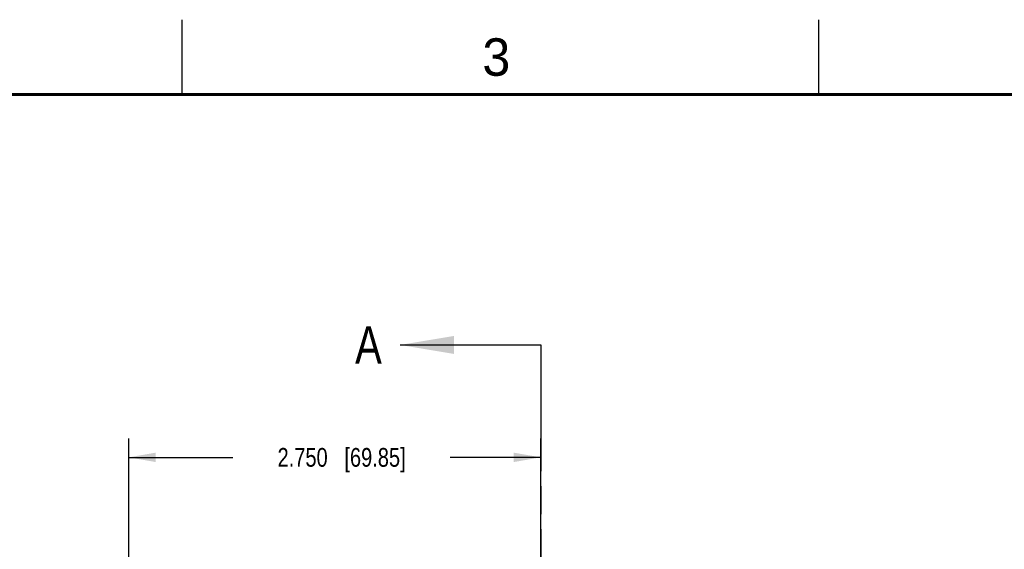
# Model space of a CAD drawing. Header units: inches. Extents: x 0 to 34, y 0 to 22.
# Tile 63 of 68: x 20.2 to 26.7, y 18.5 to 22. Entities that reach past the tile are written whole.
import ezdxf

# ---------------------------------------------------------------- set-up
doc = ezdxf.new("R2010")
doc.units = ezdxf.units.IN
doc.header["$LTSCALE"] = 1.87
doc.header["$MEASUREMENT"] = 0
doc.linetypes.add('PHANTOM', pattern=[0.8, 0.45, -0.05, 0.1, -0.05, 0.1, -0.05])
doc.layers.get('0').update_dxf_attribs({"linetype": 'CONTINUOUS'})
doc.layers.add('DEFAULT_3', color=7, linetype='PHANTOM')
doc.layers.add('DIMENSIONS', color=7, linetype='CONTINUOUS')
doc.styles.get("Standard").update_dxf_attribs({"font": 'txt', "width": 0.8})
doc.styles.add('TEXTSTYLE_2', font='txt')
doc.dimstyles.new('DIMSTYLE_1', dxfattribs={"dimtxt": 0.125, "dimasz": 0.18, "dimexe": 0.18, "dimexo": 0.0625, "dimgap": 0.09, "dimtad": 0, "dimtih": 1, "dimtoh": 1, "dimzin": 4, "dimdsep": 46, "dimtxsty": 'STANDARD', "dimblk": '_FILLED', "dimblk1": '_FILLED', "dimblk2": '_FILLED', "dimcen": 0.09, "dimadec": 0, "dimazin": 0, "dimtp": 0.01, "dimtm": 0.01, "dimtfac": 1, "dimtofl": 0, "dimtmove": 0, "dimatfit": 3, "dimldrblk": '_FILLED', "dimfxl": 1, "dimtolj": 1, "dimtzin": 4, "dimarcsym": 0})

# ---------------------------------------------------------------- blocks, each defined once
blk = doc.blocks.new('_FILLED')
at = {"color": 0, "linetype": 'BYBLOCK'}
blk.add_solid([(0, 0), (-1, 0.174), (-1, -0.174)], dxfattribs=at)
blk = doc.blocks.new('*D11')
at = {"layer": 'DIMENSIONS', "color": 2, "linetype": 'CONTINUOUS'}
for p, q in [((20.8964, 16.5107), (20.8964, 19.2052)), ((23.6464, 16.5107), (23.6464, 19.2052)), ((20.8964, 19.0802), (21.5923, 19.0802)), ((23.6464, 19.0802), (23.0423, 19.0802))]:
    blk.add_line(p, q, dxfattribs=at)
at = {"layer": 'DIMENSIONS', "color": 2, "linetype": 'CONTINUOUS', "xscale": 0.18, "yscale": 0.18, "zscale": 0.18, "rotation": 180}
blk.add_blockref('_FILLED', (20.8964, 19.0802), dxfattribs=at)
at = {"layer": 'DIMENSIONS', "color": 2, "linetype": 'CONTINUOUS', "xscale": 0.18, "yscale": 0.18, "zscale": 0.18}
blk.add_blockref('_FILLED', (23.6464, 19.0802), dxfattribs=at)
at = {"layer": 'DIMENSIONS', "color": 2, "linetype": 'CONTINUOUS', "insert": (22.3173, 19.1427), "char_height": 0.125, "width": 1.325, "attachment_point": 2, "line_spacing_factor": 0.9}
blk.add_mtext('2.750{\\Ftxt.shx;\\W1.000000;\\H0.125000; }[69.85]', dxfattribs=at)

msp = doc.modelspace()

# ---------------------------------------------------------------- linework, layer by layer
at = {"color": 2, "linetype": 'CONTINUOUS'}
for p, q in [((21.25, 22), (21.25, 21.5)), ((25.5, 22), (25.5, 21.5))]:
    msp.add_line(p, q, dxfattribs=at)
at = {"color": 7, "linetype": 'CONTINUOUS'}
msp.add_line((22.7074, 19.8302), (23.6464, 19.8302), dxfattribs=at)
at = {"color": 7, "linetype": 'CONTINUOUS', "const_width": 0.02}
msp.add_lwpolyline([(33.5, 21.5), (0.5, 21.5)], dxfattribs=at)
at = {"color": 7, "linetype": 'CONTINUOUS'}
msp.add_solid([(22.7074, 19.8302), (23.0674, 19.8902), (23.0674, 19.7702)], dxfattribs=at)
at = {"layer": 'DEFAULT_3', "color": 7, "linetype": 'PHANTOM'}
msp.add_line((23.6464, 19.8302), (23.6464, 11.5605), dxfattribs=at)

# ---------------------------------------------------------------- texts
at = {"color": 2, "linetype": 'CONTINUOUS', "insert": (23.257, 21.8759), "char_height": 0.25, "width": 0.25, "attachment_point": 1, "line_spacing_factor": 0.9, "style": 'TEXTSTYLE_2'}
msp.add_mtext('3', dxfattribs=at)
at = {"color": 7, "linetype": 'CONTINUOUS', "insert": (22.4074, 19.9552), "char_height": 0.25, "width": 0.2, "attachment_point": 1, "line_spacing_factor": 0.9}
msp.add_mtext('A', dxfattribs=at)

# ---------------------------------------------------------------- dimensions: what is measured, and where the dimension line sits
at = {"layer": 'DIMENSIONS', "color": 2, "linetype": 'CONTINUOUS'}
dim = msp.add_linear_dim(base=(23.6464, 19.0802), p1=(20.8964, 16.5107), p2=(23.6464, 16.5107), dimstyle='DIMSTYLE_1', dxfattribs=at)
dim.commit()
dim.dimension.update_dxf_attribs({"geometry": '*D11', "text_midpoint": (22.1673, 19.0802), "dimtype": 160})

doc.saveas('drawing.dxf')
